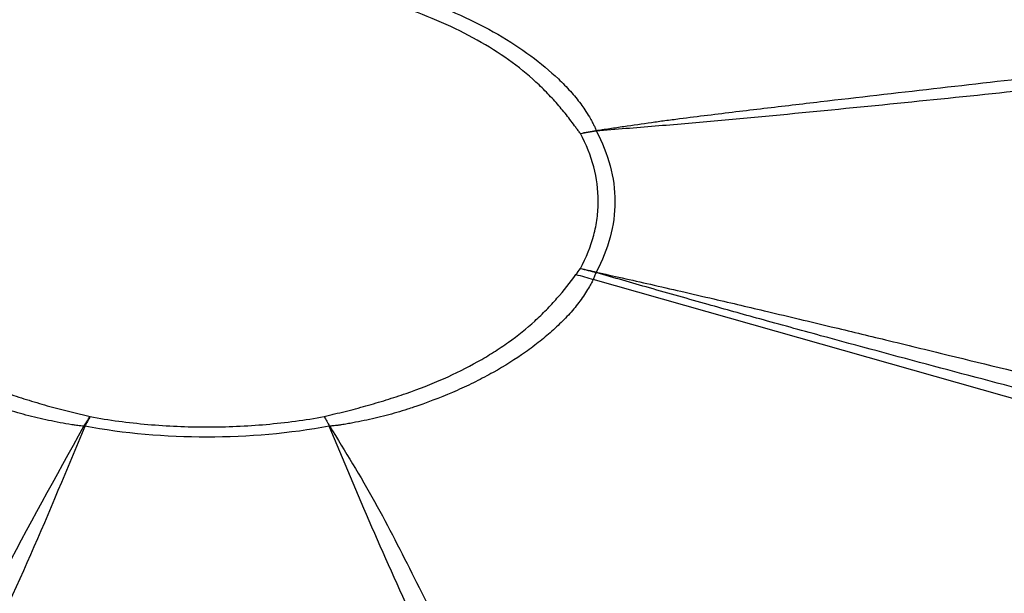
# Model space of a CAD drawing. Header units: millimetres. Extents: x 0 to 594, y 0 to 420.
# Tile 43 of 45: x 508 to 533, y 360 to 374. Entities that reach past the tile are written whole.
import ezdxf

# ---------------------------------------------------------------- set-up
doc = ezdxf.new("R2010")
doc.units = ezdxf.units.MM

msp = doc.modelspace()

# ---------------------------------------------------------------- linework, layer by layer
at = {"color": 7, "linetype": 'Continuous', "lineweight": 25}
for p, q in [((522.785, 367.49), (522.785, 367.49)), ((544.057, 361.457), (522.787, 367.489))]:
    msp.add_line(p, q, dxfattribs=at)
for centre, radius, start, end in [((520.801, 369.921), 2.427, 31.9558, 32.2847), ((520.447, 370.106), 2.653, 24.4806, 24.768), ((525.791, 365.842), 3.458, 147.9558, 148.1742), ((526.927, 365.827), 4.467, 155.5469, 155.7116), ((509.511, 360.069), 3.789, 81.6133, 81.9371), ((509.295, 360.192), 3.708, 78.0217, 78.3445), ((516.899, 360.156), 3.734, 100.9126, 101.0583), ((516.8, 360.1), 3.771, 99.2706, 99.4162)]:
    msp.add_arc(centre, radius, start, end, dxfattribs=at)
for points, knots in [([(503.386, 371.218), (503.391, 371.232), (503.402, 371.261), (503.417, 371.302), (503.436, 371.344), (503.479, 371.428), (503.58, 371.611), (503.761, 371.885), (503.978, 372.15), (504.173, 372.358), (504.484, 372.663), (505.012, 373.104), (505.835, 373.64), (506.763, 374.114), (507.525, 374.417), (508.05, 374.595), (508.409, 374.708), (508.769, 374.806), (509.148, 374.896), (509.41, 374.953), (509.615, 374.992), (509.738, 375.014), (509.814, 375.028), (509.89, 375.04), (509.966, 375.051), (510.017, 375.058), (510.043, 375.061)], [0, 0, 0, 0, 0.007938, 0.015857, 0.022586, 0.031565, 0.062826, 0.125112, 0.187389, 0.218645, 0.250023, 0.373842, 0.50073, 0.627215, 0.750626, 0.781791, 0.81287, 0.874902, 0.902858, 0.9371, 0.959849, 0.968364, 0.976203, 0.984093, 0.992035, 1, 1, 1, 1]), ([(516.199, 375.061), (516.225, 375.058), (516.276, 375.051), (516.348, 375.041), (516.423, 375.029), (516.571, 375.003), (516.892, 374.942), (517.371, 374.834), (517.835, 374.707), (518.196, 374.594), (518.723, 374.415), (519.487, 374.11), (520.415, 373.635), (521.237, 373.099), (521.762, 372.659), (522.071, 372.356), (522.265, 372.149), (522.434, 371.943), (522.585, 371.726), (522.679, 371.577), (522.746, 371.46), (522.782, 371.39), (522.805, 371.347), (522.824, 371.304), (522.84, 371.261), (522.851, 371.232), (522.856, 371.218)], [0, 0, 0, 0, 0.007938, 0.015857, 0.022586, 0.031565, 0.062826, 0.125112, 0.187389, 0.218645, 0.250023, 0.373842, 0.50073, 0.627215, 0.750626, 0.781791, 0.81287, 0.874902, 0.902858, 0.9371, 0.959849, 0.968364, 0.976203, 0.984093, 0.992035, 1, 1, 1, 1]), ([(510.196, 374.85), (510.151, 374.839), (510.107, 374.827), (510.017, 374.804), (509.972, 374.793), (509.836, 374.761), (509.745, 374.739), (509.476, 374.672), (509.298, 374.624), (508.947, 374.525), (508.773, 374.474), (508.429, 374.367), (508.259, 374.311), (507.757, 374.136), (507.431, 374.006), (506.816, 373.727), (506.525, 373.578), (505.975, 373.26), (505.716, 373.091), (505.23, 372.734), (505.008, 372.547), (504.706, 372.259), (504.611, 372.161), (504.426, 371.963), (504.337, 371.863), (504.167, 371.661), (504.085, 371.559), (503.968, 371.404), (503.931, 371.351), (503.876, 371.273), (503.856, 371.247), (503.816, 371.195), (503.795, 371.17), (503.776, 371.144)], [0, 0, 0, 0, 0.015625, 0.015625, 0.03125, 0.03125, 0.0625, 0.0625, 0.125, 0.125, 0.1875, 0.1875, 0.25, 0.25, 0.375, 0.375, 0.5, 0.5, 0.625, 0.625, 0.75, 0.75, 0.8125, 0.8125, 0.875, 0.875, 0.9375, 0.9375, 0.96875, 0.96875, 0.984375, 0.984375, 1, 1, 1, 1]), ([(522.466, 371.144), (522.447, 371.17), (522.426, 371.196), (522.386, 371.247), (522.366, 371.273), (522.311, 371.352), (522.273, 371.404), (522.157, 371.56), (522.074, 371.662), (521.903, 371.865), (521.814, 371.965), (521.628, 372.164), (521.532, 372.262), (521.228, 372.552), (521.003, 372.74), (520.52, 373.095), (520.262, 373.263), (519.711, 373.581), (519.419, 373.73), (518.799, 374.011), (518.477, 374.139), (517.977, 374.313), (517.807, 374.368), (517.465, 374.475), (517.292, 374.526), (516.942, 374.625), (516.765, 374.672), (516.496, 374.739), (516.405, 374.761), (516.269, 374.793), (516.224, 374.804), (516.135, 374.827), (516.091, 374.839), (516.046, 374.85)], [0, 0, 0, 0, 0.015625, 0.015625, 0.03125, 0.03125, 0.0625, 0.0625, 0.125, 0.125, 0.1875, 0.1875, 0.25, 0.25, 0.375, 0.375, 0.5, 0.5, 0.625, 0.625, 0.75, 0.75, 0.8125, 0.8125, 0.875, 0.875, 0.9375, 0.9375, 0.96875, 0.96875, 0.984375, 0.984375, 1, 1, 1, 1]), ([(522.856, 371.218), (522.908, 371.226), (523.024, 371.243), (523.256, 371.277), (523.667, 371.339), (524.125, 371.406), (524.591, 371.469), (525.058, 371.53), (525.884, 371.633), (527.059, 371.775), (528.941, 371.996), (531.299, 372.268), (534.132, 372.589), (536.97, 372.906), (539.837, 373.225), (542.678, 373.54), (544.572, 373.749), (545.492, 373.851)], [0, 0, 0, 0, 0.006982, 0.015634, 0.031272, 0.062539, 0.077405, 0.093792, 0.125039, 0.18753, 0.250022, 0.375009, 0.500004, 0.625002, 0.750002, 0.878652, 1, 1, 1, 1]), ([(546.255, 373.57), (544.312, 373.36), (542.369, 373.151), (538.481, 372.735), (536.537, 372.528), (532.644, 372.122), (530.697, 371.921), (527.768, 371.633), (526.791, 371.54), (525.321, 371.408), (524.83, 371.365), (523.847, 371.284), (523.354, 371.245), (522.861, 371.206)], [0, 0, 0, 0, 0.25, 0.25, 0.5, 0.5, 0.75, 0.75, 0.875, 0.875, 0.9375, 0.9375, 1, 1, 1, 1]), ([(522.465, 367.766), (522.614, 368.04), (522.725, 368.318), (522.837, 368.739), (522.865, 368.88), (522.903, 369.165), (522.912, 369.308), (522.913, 369.738), (522.876, 370.024), (522.726, 370.591), (522.614, 370.87), (522.466, 371.144)], [0, 0, 0, 0, 0.25, 0.25, 0.375, 0.375, 0.5, 0.5, 0.75, 0.75, 1, 1, 1, 1]), ([(522.86, 371.206), (523.17, 370.636), (523.329, 370.039), (523.329, 368.844), (523.17, 368.247), (522.86, 367.677)], [0, 0, 0, 0, 0.5, 0.5, 1, 1, 1, 1]), ([(510.043, 363.821), (510.017, 363.824), (509.966, 363.829), (509.894, 363.837), (509.818, 363.847), (509.671, 363.87), (509.35, 363.926), (508.871, 364.027), (508.407, 364.151), (508.046, 364.263), (507.519, 364.442), (506.755, 364.747), (505.826, 365.223), (505.005, 365.759), (504.48, 366.198), (504.171, 366.501), (503.977, 366.709), (503.808, 366.918), (503.657, 367.139), (503.562, 367.293), (503.496, 367.412), (503.46, 367.484), (503.437, 367.529), (503.418, 367.573), (503.402, 367.619), (503.391, 367.649), (503.386, 367.664)], [0, 0, 0, 0, 0.007938, 0.015857, 0.022586, 0.031565, 0.062826, 0.125112, 0.187389, 0.218645, 0.250023, 0.373842, 0.50073, 0.627215, 0.750626, 0.781791, 0.81287, 0.874902, 0.902858, 0.9371, 0.959849, 0.968364, 0.976203, 0.984093, 0.992035, 1, 1, 1, 1]), ([(503.776, 367.767), (503.795, 367.741), (503.816, 367.715), (503.856, 367.664), (503.876, 367.638), (503.931, 367.559), (503.969, 367.507), (504.085, 367.351), (504.168, 367.249), (504.339, 367.046), (504.428, 366.945), (504.614, 366.747), (504.71, 366.649), (505.014, 366.359), (505.239, 366.171), (505.721, 365.816), (505.98, 365.648), (506.531, 365.33), (506.823, 365.18), (507.443, 364.9), (507.765, 364.772), (508.265, 364.598), (508.435, 364.543), (508.777, 364.436), (508.95, 364.385), (509.3, 364.286), (509.477, 364.239), (509.746, 364.172), (509.837, 364.15), (509.973, 364.118), (510.018, 364.107), (510.107, 364.084), (510.151, 364.072), (510.196, 364.061)], [0, 0, 0, 0, 0.015625, 0.015625, 0.03125, 0.03125, 0.0625, 0.0625, 0.125, 0.125, 0.1875, 0.1875, 0.25, 0.25, 0.375, 0.375, 0.5, 0.5, 0.625, 0.625, 0.75, 0.75, 0.8125, 0.8125, 0.875, 0.875, 0.9375, 0.9375, 0.96875, 0.96875, 0.984375, 0.984375, 1, 1, 1, 1]), ([(516.055, 364.063), (516.1, 364.072), (516.143, 364.084), (516.229, 364.108), (516.272, 364.119), (516.405, 364.15), (516.493, 364.171), (516.755, 364.236), (516.928, 364.282), (517.27, 364.378), (517.439, 364.428), (517.775, 364.532), (517.941, 364.586), (518.759, 364.868), (519.356, 365.134), (520.032, 365.513), (520.163, 365.592), (520.419, 365.753), (520.544, 365.837), (520.903, 366.093), (521.124, 366.27), (521.426, 366.545), (521.522, 366.639), (521.706, 366.828), (521.794, 366.924), (522.051, 367.215), (522.21, 367.413), (522.351, 367.617)], [0, 0, 0, 0, 0.015625, 0.015625, 0.03125, 0.03125, 0.0625, 0.0625, 0.125, 0.125, 0.1875, 0.1875, 0.25, 0.25, 0.5, 0.5, 0.5625, 0.5625, 0.625, 0.625, 0.75, 0.75, 0.8125, 0.8125, 0.875, 0.875, 1, 1, 1, 1]), ([(522.856, 367.665), (522.844, 367.634), (522.822, 367.576), (522.798, 367.517), (522.787, 367.489)], [0, 0, 0, 0, 0.516223, 1, 1, 1, 1]), ([(545.489, 361.623), (544.692, 361.828), (542.798, 362.316), (539.959, 363.052), (536.971, 363.829), (534.136, 364.573), (531.303, 365.323), (528.908, 365.967), (527.028, 366.484), (525.601, 366.881), (524.236, 367.269), (523.303, 367.536), (522.856, 367.665)], [0, 0, 0, 0, 0.105203, 0.249999, 0.374999, 0.499998, 0.624997, 0.749995, 0.817541, 0.874997, 0.940077, 1, 1, 1, 1]), ([(522.861, 367.676), (523.077, 367.628), (523.53, 367.527), (524.237, 367.367), (525.002, 367.192), (525.98, 366.966), (527.232, 366.671), (528.664, 366.33), (530.169, 365.967), (532.119, 365.493), (534.412, 364.93), (537.331, 364.209), (540.56, 363.407), (543.651, 362.636), (545.594, 362.149), (546.255, 361.984)], [0, 0, 0, 0, 0.027476, 0.057467, 0.089975, 0.125001, 0.182201, 0.250004, 0.308213, 0.375002, 0.500001, 0.60245, 0.75, 0.915024, 1, 1, 1, 1]), ([(522.785, 367.49), (522.775, 367.471), (522.747, 367.414), (522.685, 367.302), (522.563, 367.1), (522.371, 366.832), (522.145, 366.576), (521.947, 366.379), (521.791, 366.233), (521.627, 366.09), (521.399, 365.902), (520.974, 365.583), (520.434, 365.243), (519.848, 364.933), (519.232, 364.643), (518.705, 364.437), (518.275, 364.291), (518.102, 364.234), (517.785, 364.137), (517.423, 364.042), (517.053, 363.96), (516.842, 363.919), (516.701, 363.893), (516.606, 363.877), (516.522, 363.863), (516.451, 363.851), (516.415, 363.845), (516.378, 363.841), (516.328, 363.836), (516.279, 363.832), (516.229, 363.826), (516.205, 363.823), (516.193, 363.821)], [0, 0, 0, 0, 0.010549, 0.031653, 0.063196, 0.125736, 0.187869, 0.218899, 0.249947, 0.281038, 0.312197, 0.374827, 0.500064, 0.56226, 0.624428, 0.749465, 0.762061, 0.780925, 0.81227, 0.874694, 0.905879, 0.9371, 0.944916, 0.952738, 0.968394, 0.972309, 0.976234, 0.98018, 0.984147, 0.992098, 0.996099, 1, 1, 1, 1]), ([(510.196, 364.061), (510.671, 363.975), (511.153, 363.911), (511.883, 363.846), (512.128, 363.83), (512.622, 363.808), (512.87, 363.803), (513.617, 363.803), (514.112, 363.825), (515.096, 363.912), (515.58, 363.976), (516.055, 364.063)], [0, 0, 0, 0, 0.25, 0.25, 0.375, 0.375, 0.5, 0.5, 0.75, 0.75, 1, 1, 1, 1]), ([(504.802, 353.68), (505.219, 354.525), (506.264, 356.64), (507.944, 360.036), (509.343, 362.559), (510.043, 363.821)], [0, 0, 0, 0, 0.249617, 0.624429, 1, 1, 1, 1]), ([(510.064, 363.818), (509.62, 362.746), (508.732, 360.601), (507.182, 357.268), (506.109, 355.003), (505.54, 353.8)], [0, 0, 0, 0, 0.3192819, 0.6385254, 1, 1, 1, 1]), ([(516.183, 363.82), (515.195, 363.641), (514.16, 363.549), (512.088, 363.548), (511.053, 363.64), (510.064, 363.819)], [0, 0, 0, 0, 0.5, 0.5, 1, 1, 1, 1]), ([(520.715, 353.8), (519.93, 355.459), (518.75, 357.953), (517.236, 361.293), (516.534, 362.977), (516.183, 363.82)], [0, 0, 0, 0, 0.498352, 0.749174, 1, 1, 1, 1]), ([(516.193, 363.821), (516.578, 363.195), (517.345, 361.946), (518.307, 360.029), (519.703, 357.275), (520.737, 355.156), (521.461, 353.671)], [0, 0, 0, 0, 0.188289, 0.375481, 0.562645, 1, 1, 1, 1])]:
    msp.add_open_spline(points, degree=3, knots=knots, dxfattribs=at)
for points in [[(522.466, 371.144), (522.595, 371.173), (522.724, 371.198), (522.853, 371.218)], [(522.466, 371.144), (522.597, 371.169), (522.729, 371.19), (522.86, 371.206)], [(522.853, 371.218), (522.854, 371.218), (522.855, 371.218), (522.856, 371.218)], [(522.861, 371.206), (522.861, 371.206), (522.861, 371.206), (522.86, 371.206)], [(522.351, 367.617), (522.392, 367.666), (522.43, 367.716), (522.465, 367.766)], [(522.351, 367.617), (522.496, 367.58), (522.641, 367.538), (522.785, 367.49)], [(522.465, 367.766), (522.595, 367.737), (522.724, 367.704), (522.853, 367.665)], [(522.465, 367.766), (522.597, 367.741), (522.729, 367.711), (522.86, 367.677)], [(522.856, 367.665), (522.855, 367.665), (522.854, 367.665), (522.853, 367.665)], [(522.86, 367.677), (522.86, 367.676), (522.861, 367.676), (522.861, 367.676)], [(522.787, 367.489), (522.786, 367.489), (522.786, 367.489), (522.785, 367.49)], [(510.044, 363.823), (510.094, 363.907), (510.145, 363.986), (510.196, 364.061)], [(510.196, 364.061), (510.152, 363.985), (510.108, 363.904), (510.064, 363.819)], [(516.055, 364.063), (516.098, 363.986), (516.141, 363.905), (516.183, 363.82)], [(516.055, 364.063), (516.101, 363.987), (516.147, 363.907), (516.192, 363.822)], [(510.043, 363.821), (510.043, 363.822), (510.044, 363.823), (510.044, 363.823)], [(510.064, 363.819), (510.064, 363.819), (510.064, 363.818), (510.064, 363.818)], [(516.183, 363.82), (516.183, 363.82), (516.183, 363.82), (516.183, 363.82)], [(516.192, 363.822), (516.193, 363.822), (516.193, 363.821), (516.193, 363.821)]]:
    msp.add_open_spline(points, degree=3, dxfattribs=at)

doc.saveas('drawing.dxf')
